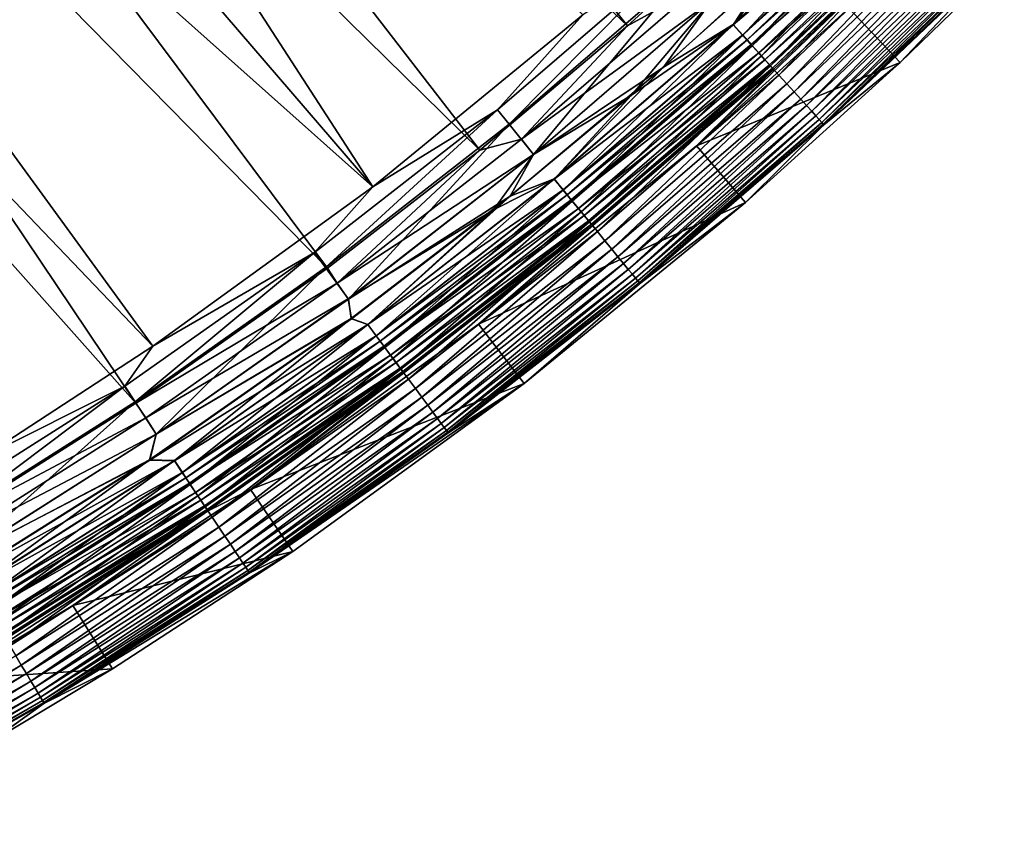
# Model space of a CAD drawing. Header units: metres. Extents: x -900 to 900, y -400 to 400.
# Tile 191 of 243: x 802 to 841, y -376 to -344. Entities that reach past the tile are written whole.
import ezdxf

# ---------------------------------------------------------------- set-up
doc = ezdxf.new("R2010")
doc.units = ezdxf.units.M

msp = doc.modelspace()

# ---------------------------------------------------------------- linework, layer by layer
at = {"layer": 'top'}
for points in [[(794.748962, -304.61557, -32.423145), (826.218567, -343.902435, -3.399924), (789.547852, -309.118988, -32.412781)], [(794.748962, -304.61557, -32.423145), (831.593506, -339.006805, -3.399924), (826.218567, -343.902435, -3.399924)], [(816.009277, -350.350189, -0.803848), (788.569824, -308.014862, -29.814909), (783.200378, -312.214813, -29.8034)], [(816.009277, -350.350189, -0.803848), (824.436707, -343.46109, -0.803848), (788.569824, -308.014862, -29.814909)], [(789.547852, -309.118988, -32.412781), (820.303406, -348.878296, -3.399924), (784.133118, -313.363251, -32.401356)], [(826.218567, -343.902435, -3.399924), (820.303406, -348.878296, -3.399924), (789.547852, -309.118988, -32.412781)], [(777.629517, -316.145782, -29.79077), (816.009277, -350.350189, -0.803848), (783.200378, -312.214813, -29.8034)], [(784.133118, -313.363251, -32.401356), (814.191162, -353.609955, -3.399924), (778.5177, -317.338135, -32.388844)], [(820.303406, -348.878296, -3.399924), (814.191162, -353.609955, -3.399924), (784.133118, -313.363251, -32.401356)], [(771.867798, -319.798737, -29.776999), (807.198975, -356.74234, -0.803848), (777.629517, -316.145782, -29.79077)], [(807.198975, -356.74234, -0.803848), (816.009277, -350.350189, -0.803848), (777.629517, -316.145782, -29.79077)], [(778.5177, -317.338135, -32.388844), (806.518616, -359.015991, -3.399924), (772.715027, -321.034332, -32.375225)], [(814.191162, -353.609955, -3.399924), (806.518616, -359.015991, -3.399924), (778.5177, -317.338135, -32.388844)], [(771.867798, -319.798737, -29.776999), (800.325439, -361.217438, -0.803848), (807.198975, -356.74234, -0.803848)], [(806.518616, -359.015991, -3.399924), (798.623413, -364.016693, -3.399924), (772.715027, -321.034332, -32.375225)], [(837.316223, -337.316193, -0.028766), (833.103455, -340.601837), (830.454163, -343.847565, -0.028766)], [(830.454163, -343.847565, -0.028766), (830.84314, -344.276703, -0.114353), (837.316223, -337.316193, -0.028766)], [(830.460999, -343.855133, -3.056892), (831.741882, -341.898163, -3), (837.323425, -337.323425, -3.056892)], [(837.323425, -337.323425, -3.056892), (837.718201, -337.718231, -3.22474), (830.460999, -343.855133, -3.056892)], [(830.84314, -344.276703, -0.114353), (837.725769, -337.725739, -0.114353), (837.316223, -337.316193, -0.028766)], [(837.718201, -337.718231, -3.22474), (830.835999, -344.268829, -3.22474), (830.460999, -343.855133, -3.056892)], [(837.718201, -337.718231, -3.22474), (837.904846, -337.904816, -3.348771), (830.835999, -344.268829, -3.22474)], [(830.84314, -344.276703, -0.114353), (831.225464, -344.698517, -0.255695), (837.725769, -337.725739, -0.114353)], [(831.225464, -344.698517, -0.255695), (838.128296, -338.128326, -0.255695), (837.725769, -337.725739, -0.114353)], [(837.904846, -337.904816, -3.348771), (831.013184, -344.464325, -3.348771), (830.835999, -344.268829, -3.22474)], [(837.904846, -337.904816, -3.348771), (838.081787, -338.081818, -3.497899), (831.013184, -344.464325, -3.348771)], [(838.081787, -338.081818, -3.497899), (831.181274, -344.64978, -3.497899), (831.013184, -344.464325, -3.348771)], [(838.081787, -338.081818, -3.497899), (838.400757, -338.400757, -3.865118), (831.181274, -344.64978, -3.497899)], [(831.225464, -344.698517, -0.255695), (831.596802, -345.108215, -0.451727), (838.128296, -338.128326, -0.255695)], [(831.596802, -345.108215, -0.451727), (838.519287, -338.519287, -0.451727), (838.128296, -338.128326, -0.255695)], [(838.400757, -338.400757, -3.865118), (831.484192, -344.983978, -3.865118), (831.181274, -344.64978, -3.497899)], [(838.400757, -338.400757, -3.865118), (838.663208, -338.663177, -4.312942), (831.484192, -344.983978, -3.865118)], [(831.596802, -345.108215, -0.451727), (831.953003, -345.50119, -0.70103), (838.519287, -338.519287, -0.451727)], [(831.953003, -345.50119, -0.70103), (838.894348, -338.894348, -0.70103), (838.519287, -338.519287, -0.451727)], [(826.218567, -343.902435, -3.399924), (831.593506, -339.006805, -3.399924), (829.071411, -342.322021, -3.101714)], [(839.025391, -339.025421, -5.959025), (835.09845, -343.192505, -35), (828.992554, -348.713623, -35)], [(839.025391, -339.025421, -5.959025), (828.992554, -348.713623, -35), (832.073242, -345.64447, -5.959025)], [(838.663208, -338.663177, -4.312942), (831.733459, -345.258972, -4.312942), (831.484192, -344.983978, -3.865118)], [(838.663208, -338.663177, -4.312942), (838.859497, -338.859497, -4.82471), (831.733459, -345.258972, -4.312942)], [(838.859497, -338.859497, -4.82471), (831.919922, -345.464661, -4.82471), (831.733459, -345.258972, -4.312942)], [(838.859497, -338.859497, -4.82471), (838.981628, -338.981628, -5.381563), (831.919922, -345.464661, -4.82471)], [(838.981628, -338.981628, -5.381563), (832.035889, -345.592621, -5.381563), (831.919922, -345.464661, -4.82471)], [(831.953003, -345.50119, -0.70103), (832.290894, -345.873932, -1.000777), (838.894348, -338.894348, -0.70103)], [(838.981628, -338.981628, -5.381563), (839.025391, -339.025421, -5.959025), (832.035889, -345.592621, -5.381563)], [(839.025391, -339.025421, -5.959025), (832.073242, -345.64447, -5.959025), (832.035889, -345.592621, -5.381563)], [(832.290894, -345.873932, -1.000777), (839.250061, -339.250092, -1.000777), (838.894348, -338.894348, -0.70103)], [(832.290894, -345.873932, -1.000777), (832.607422, -346.223175, -1.34779), (839.250061, -339.250092, -1.000777)], [(832.607422, -346.223175, -1.34779), (839.583374, -339.583405, -1.34779), (839.250061, -339.250092, -1.000777)], [(832.607422, -346.223175, -1.34779), (832.899719, -346.545654, -1.738888), (839.583374, -339.583405, -1.34779)], [(832.899719, -346.545654, -1.738888), (839.891174, -339.891144, -1.738888), (839.583374, -339.583405, -1.34779)], [(832.899719, -346.545654, -1.738888), (833.164917, -346.838226, -2.170691), (839.891174, -339.891144, -1.738888)], [(833.164917, -346.838226, -2.170691), (840.170349, -340.17038, -2.170691), (839.891174, -339.891144, -1.738888)], [(833.164917, -346.838226, -2.170691), (833.400757, -347.098389, -2.639013), (840.170349, -340.17038, -2.170691)], [(833.400757, -347.098389, -2.639013), (840.41864, -340.41864, -2.639013), (840.170349, -340.17038, -2.170691)], [(833.103455, -340.601837), (827.66687, -345.55365), (830.454163, -343.847565, -0.028766)], [(833.103455, -340.601837), (829.588745, -342.903259), (827.66687, -345.55365)], [(833.400757, -347.098389, -2.639013), (833.60498, -347.3237, -3.139467), (840.41864, -340.41864, -2.639013)], [(833.60498, -347.3237, -3.139467), (840.633728, -340.633698, -3.139467), (840.41864, -340.41864, -2.639013)], [(833.60498, -347.3237, -3.139467), (833.775513, -347.511841, -3.667668), (840.633728, -340.633698, -3.139467)], [(840.633728, -340.633698, -3.139467), (833.775513, -347.511841, -3.667668), (840.813232, -340.813232, -3.667668)], [(840.813232, -340.813232, -3.667668), (833.775513, -347.511841, -3.667668), (833.9104, -347.660645, -4.218875)], [(840.813232, -340.813232, -3.667668), (833.9104, -347.660645, -4.218875), (840.955261, -340.955261, -4.218875)], [(840.955261, -340.955261, -4.218875), (833.9104, -347.660645, -4.218875), (834.008667, -347.769043, -4.786941)], [(840.955261, -340.955261, -4.218875), (834.008667, -347.769043, -4.786941), (841.058716, -341.058716, -4.786941)], [(828.050903, -341.196198, -0.456723), (821.008362, -347.268372, -0.456723), (821.479858, -347.842804, -0.204445)], [(828.050903, -341.196198, -0.456723), (824.436707, -343.46109, -0.803848), (821.008362, -347.268372, -0.456723)], [(828.550049, -341.746826, -0.204445), (828.050903, -341.196198, -0.456723), (821.479858, -347.842804, -0.204445)], [(841.058716, -341.058716, -4.786941), (834.008667, -347.769043, -4.786941), (834.069519, -347.836212, -5.365363)], [(834.069519, -347.836212, -5.365363), (841.122803, -341.122803, -5.365363), (841.058716, -341.058716, -4.786941)], [(834.087891, -347.86734, -5.947641), (841.122803, -341.122803, -5.365363), (834.069519, -347.836212, -5.365363)], [(841.122803, -341.122803, -5.365363), (834.087891, -347.86734, -5.947641), (841.146729, -341.146759, -5.947641)], [(841.146729, -341.146759, -5.947641), (834.087891, -347.86734, -5.947641), (837.157227, -345.374695, -35)], [(841.32605, -341.326019, -35), (837.157227, -345.374695, -35), (835.09845, -343.192505, -35)], [(841.32605, -341.326019, -35), (841.146729, -341.146759, -5.947641), (837.157227, -345.374695, -35)], [(828.550049, -341.746826, -0.204445), (821.479858, -347.842804, -0.204445), (822.457642, -349.054596)], [(829.588745, -342.903259), (828.550049, -341.746826, -0.204445), (822.457642, -349.054596)], [(826.38678, -346.685242, -3), (831.741882, -341.898163, -3), (830.460999, -343.855133, -3.056892)], [(831.741882, -341.898163, -3), (826.38678, -346.685242, -3), (829.58606, -342.900299, -3)], [(821.972351, -348.442871, -3.101714), (826.218567, -343.902435, -3.399924), (829.071411, -342.322021, -3.101714)], [(829.071411, -342.322021, -3.101714), (829.58606, -342.900299, -3), (821.972351, -348.442871, -3.101714)], [(829.58606, -342.900299, -3), (822.455078, -349.051483, -3), (821.972351, -348.442871, -3.101714)], [(829.58606, -342.900299, -3), (826.38678, -346.685242, -3), (822.455078, -349.051483, -3)], [(829.588745, -342.903259), (822.457642, -349.054596), (827.66687, -345.55365)], [(837.157227, -345.374695, -35), (828.992554, -348.713623, -35), (835.09845, -343.192505, -35)], [(824.436707, -343.46109, -0.803848), (816.009277, -350.350189, -0.803848), (821.008362, -347.268372, -0.456723)], [(820.303406, -348.878296, -3.399924), (826.218567, -343.902435, -3.399924), (821.972351, -348.442871, -3.101714)], [(830.454163, -343.847565, -0.028766), (827.66687, -345.55365), (823.278625, -350.034363, -0.028766)], [(823.278625, -350.034363, -0.028766), (823.646118, -350.482056, -0.114353), (830.454163, -343.847565, -0.028766)], [(823.285156, -350.042267, -3.056892), (826.38678, -346.685242, -3), (830.460999, -343.855133, -3.056892)], [(830.460999, -343.855133, -3.056892), (830.835999, -344.268829, -3.22474), (823.285156, -350.042267, -3.056892)], [(823.646118, -350.482056, -0.114353), (830.84314, -344.276703, -0.114353), (830.454163, -343.847565, -0.028766)], [(830.835999, -344.268829, -3.22474), (823.639343, -350.473846, -3.22474), (823.285156, -350.042267, -3.056892)], [(830.835999, -344.268829, -3.22474), (831.013184, -344.464325, -3.348771), (823.639343, -350.473846, -3.22474)], [(831.013184, -344.464325, -3.348771), (823.806763, -350.677795, -3.348771), (823.639343, -350.473846, -3.22474)], [(823.646118, -350.482056, -0.114353), (824.007324, -350.922089, -0.255695), (830.84314, -344.276703, -0.114353)], [(831.013184, -344.464325, -3.348771), (831.181274, -344.64978, -3.497899), (823.806763, -350.677795, -3.348771)], [(824.007324, -350.922089, -0.255695), (831.225464, -344.698517, -0.255695), (830.84314, -344.276703, -0.114353)], [(831.181274, -344.64978, -3.497899), (823.965576, -350.871277, -3.497899), (823.806763, -350.677795, -3.348771)], [(831.181274, -344.64978, -3.497899), (831.484192, -344.983978, -3.865118), (823.965576, -350.871277, -3.497899)], [(824.007324, -350.922089, -0.255695), (824.358093, -351.349487, -0.451727), (831.225464, -344.698517, -0.255695)], [(824.358093, -351.349487, -0.451727), (831.596802, -345.108215, -0.451727), (831.225464, -344.698517, -0.255695)], [(831.484192, -344.983978, -3.865118), (824.251709, -351.21991, -3.865118), (823.965576, -350.871277, -3.497899)], [(831.484192, -344.983978, -3.865118), (831.733459, -345.258972, -4.312942), (824.251709, -351.21991, -3.865118)], [(831.733459, -345.258972, -4.312942), (824.487183, -351.506775, -4.312942), (824.251709, -351.21991, -3.865118)], [(824.358093, -351.349487, -0.451727), (824.69458, -351.75946, -0.70103), (831.596802, -345.108215, -0.451727)], [(831.733459, -345.258972, -4.312942), (831.919922, -345.464661, -4.82471), (824.487183, -351.506775, -4.312942)], [(824.69458, -351.75946, -0.70103), (831.953003, -345.50119, -0.70103), (831.596802, -345.108215, -0.451727)], [(828.992554, -348.713623, -35), (820.252869, -355.858032, -35), (832.073242, -345.64447, -5.959025)], [(832.073242, -345.64447, -5.959025), (820.252869, -355.858032, -35), (824.804626, -351.914398, -5.959025)], [(827.66687, -345.55365), (821.514099, -350.72348), (823.278625, -350.034363, -0.028766)], [(827.66687, -345.55365), (822.457642, -349.054596), (821.514099, -350.72348)], [(831.919922, -345.464661, -4.82471), (824.66333, -351.721375, -4.82471), (824.487183, -351.506775, -4.312942)], [(831.919922, -345.464661, -4.82471), (832.035889, -345.592621, -5.381563), (824.66333, -351.721375, -4.82471)], [(832.035889, -345.592621, -5.381563), (824.772888, -351.854858, -5.381563), (824.66333, -351.721375, -4.82471)], [(824.69458, -351.75946, -0.70103), (825.013794, -352.148346, -1.000777), (831.953003, -345.50119, -0.70103)], [(832.035889, -345.592621, -5.381563), (832.073242, -345.64447, -5.959025), (824.772888, -351.854858, -5.381563)], [(832.073242, -345.64447, -5.959025), (824.804626, -351.914398, -5.959025), (824.772888, -351.854858, -5.381563)], [(825.013794, -352.148346, -1.000777), (832.290894, -345.873932, -1.000777), (831.953003, -345.50119, -0.70103)], [(837.157227, -345.374695, -35), (830.958313, -350.97998, -35), (828.992554, -348.713623, -35)], [(837.157227, -345.374695, -35), (834.087891, -347.86734, -5.947641), (830.958313, -350.97998, -35)], [(825.013794, -352.148346, -1.000777), (825.312805, -352.512665, -1.34779), (832.290894, -345.873932, -1.000777)], [(825.312805, -352.512665, -1.34779), (832.607422, -346.223175, -1.34779), (832.290894, -345.873932, -1.000777)], [(825.312805, -352.512665, -1.34779), (825.588989, -352.849091, -1.738888), (832.607422, -346.223175, -1.34779)], [(825.588989, -352.849091, -1.738888), (832.899719, -346.545654, -1.738888), (832.607422, -346.223175, -1.34779)], [(820.856873, -351.269318, -3), (826.38678, -346.685242, -3), (823.285156, -350.042267, -3.056892)], [(826.38678, -346.685242, -3), (820.856873, -351.269318, -3), (822.455078, -349.051483, -3)], [(825.588989, -352.849091, -1.738888), (825.839478, -353.154327, -2.170691), (832.899719, -346.545654, -1.738888)], [(825.839478, -353.154327, -2.170691), (833.164917, -346.838226, -2.170691), (832.899719, -346.545654, -1.738888)], [(825.839478, -353.154327, -2.170691), (826.062256, -353.42572, -2.639013), (833.164917, -346.838226, -2.170691)], [(826.062256, -353.42572, -2.639013), (833.400757, -347.098389, -2.639013), (833.164917, -346.838226, -2.170691)], [(821.008362, -347.268372, -0.456723), (813.675781, -352.989532, -0.456723), (814.11853, -353.586395, -0.204445)], [(821.008362, -347.268372, -0.456723), (816.009277, -350.350189, -0.803848), (813.675781, -352.989532, -0.456723)], [(821.479858, -347.842804, -0.204445), (821.008362, -347.268372, -0.456723), (814.11853, -353.586395, -0.204445)], [(826.062256, -353.42572, -2.639013), (826.255188, -353.660767, -3.139467), (833.400757, -347.098389, -2.639013)], [(826.255188, -353.660767, -3.139467), (833.60498, -347.3237, -3.139467), (833.400757, -347.098389, -2.639013)], [(826.255188, -353.660767, -3.139467), (826.41626, -353.857056, -3.667668), (833.60498, -347.3237, -3.139467)], [(826.41626, -353.857056, -3.667668), (833.775513, -347.511841, -3.667668), (833.60498, -347.3237, -3.139467)], [(826.41626, -353.857056, -3.667668), (826.543701, -354.012299, -4.218875), (833.775513, -347.511841, -3.667668)], [(833.775513, -347.511841, -3.667668), (826.543701, -354.012299, -4.218875), (833.9104, -347.660645, -4.218875)], [(833.9104, -347.660645, -4.218875), (826.543701, -354.012299, -4.218875), (826.636536, -354.125397, -4.786941)], [(833.9104, -347.660645, -4.218875), (826.636536, -354.125397, -4.786941), (834.008667, -347.769043, -4.786941)], [(821.479858, -347.842804, -0.204445), (814.11853, -353.586395, -0.204445), (815.033264, -354.848602)], [(822.457642, -349.054596), (821.479858, -347.842804, -0.204445), (815.033264, -354.848602)], [(834.008667, -347.769043, -4.786941), (826.636536, -354.125397, -4.786941), (826.694031, -354.195435, -5.365363)], [(834.008667, -347.769043, -4.786941), (826.694031, -354.195435, -5.365363), (834.069519, -347.836212, -5.365363)], [(834.069519, -347.836212, -5.365363), (826.694031, -354.195435, -5.365363), (826.707825, -354.233459, -5.947641)], [(826.707825, -354.233459, -5.947641), (834.087891, -347.86734, -5.947641), (834.069519, -347.836212, -5.365363)], [(834.087891, -347.86734, -5.947641), (826.707825, -354.233459, -5.947641), (830.958313, -350.97998, -35)], [(814.581055, -354.2099, -3.101714), (820.303406, -348.878296, -3.399924), (821.972351, -348.442871, -3.101714)], [(821.972351, -348.442871, -3.101714), (822.455078, -349.051483, -3), (814.581055, -354.2099, -3.101714)], [(814.581055, -354.2099, -3.101714), (814.191162, -353.609955, -3.399924), (820.303406, -348.878296, -3.399924)], [(830.958313, -350.97998, -35), (820.252869, -355.858032, -35), (828.992554, -348.713623, -35)], [(822.455078, -349.051483, -3), (815.030884, -354.845398, -3), (814.581055, -354.2099, -3.101714)], [(822.455078, -349.051483, -3), (820.856873, -351.269318, -3), (815.030884, -354.845398, -3)], [(822.457642, -349.054596), (815.033264, -354.848602), (821.514099, -350.72348)], [(823.278625, -350.034363, -0.028766), (821.514099, -350.72348), (815.807678, -355.863525, -0.028766)], [(815.807678, -355.863525, -0.028766), (816.152771, -356.328674, -0.114353), (823.278625, -350.034363, -0.028766)], [(815.813782, -355.871735, -3.056892), (820.856873, -351.269318, -3), (823.285156, -350.042267, -3.056892)], [(823.285156, -350.042267, -3.056892), (823.639343, -350.473846, -3.22474), (815.813782, -355.871735, -3.056892)], [(816.152771, -356.328674, -0.114353), (823.646118, -350.482056, -0.114353), (823.278625, -350.034363, -0.028766)], [(816.009277, -350.350189, -0.803848), (807.198975, -356.74234, -0.803848), (813.675781, -352.989532, -0.456723)], [(821.514099, -350.72348), (815.033264, -354.848602), (815.151062, -355.632111)], [(821.514099, -350.72348), (815.151062, -355.632111), (815.807678, -355.863525, -0.028766)], [(823.639343, -350.473846, -3.22474), (816.146423, -356.32016, -3.22474), (815.813782, -355.871735, -3.056892)], [(823.639343, -350.473846, -3.22474), (823.806763, -350.677795, -3.348771), (816.146423, -356.32016, -3.22474)], [(823.806763, -350.677795, -3.348771), (816.30365, -356.532074, -3.348771), (816.146423, -356.32016, -3.22474)], [(816.152771, -356.328674, -0.114353), (816.491943, -356.785919, -0.255695), (823.646118, -350.482056, -0.114353)], [(823.806763, -350.677795, -3.348771), (823.965576, -350.871277, -3.497899), (816.30365, -356.532074, -3.348771)], [(816.491943, -356.785919, -0.255695), (824.007324, -350.922089, -0.255695), (823.646118, -350.482056, -0.114353)], [(823.965576, -350.871277, -3.497899), (816.452759, -356.733093, -3.497899), (816.30365, -356.532074, -3.348771)], [(823.965576, -350.871277, -3.497899), (824.251709, -351.21991, -3.865118), (816.452759, -356.733093, -3.497899)], [(824.251709, -351.21991, -3.865118), (816.721436, -357.095337, -3.865118), (816.452759, -356.733093, -3.497899)], [(816.491943, -356.785919, -0.255695), (816.82135, -357.230011, -0.451727), (824.007324, -350.922089, -0.255695)], [(824.251709, -351.21991, -3.865118), (824.487183, -351.506775, -4.312942), (816.721436, -357.095337, -3.865118)], [(816.82135, -357.230011, -0.451727), (824.358093, -351.349487, -0.451727), (824.007324, -350.922089, -0.255695)], [(830.958313, -350.97998, -35), (822.083923, -358.234589, -35), (820.252869, -355.858032, -35)], [(830.958313, -350.97998, -35), (826.707825, -354.233459, -5.947641), (822.083923, -358.234589, -35)], [(820.856873, -351.269318, -3), (815.159912, -355.643982, -3), (815.030884, -354.845398, -3)], [(815.813782, -355.871735, -3.056892), (815.159912, -355.643982, -3), (820.856873, -351.269318, -3)], [(824.487183, -351.506775, -4.312942), (816.942566, -357.393433, -4.312942), (816.721436, -357.095337, -3.865118)], [(816.82135, -357.230011, -0.451727), (817.137329, -357.655975, -0.70103), (824.358093, -351.349487, -0.451727)], [(824.487183, -351.506775, -4.312942), (824.66333, -351.721375, -4.82471), (816.942566, -357.393433, -4.312942)], [(817.137329, -357.655975, -0.70103), (824.69458, -351.75946, -0.70103), (824.358093, -351.349487, -0.451727)], [(820.252869, -355.858032, -35), (811.116028, -362.487, -35), (824.804626, -351.914398, -5.959025)], [(824.804626, -351.914398, -5.959025), (811.116028, -362.487, -35), (817.237122, -357.820129, -5.959025)], [(824.66333, -351.721375, -4.82471), (817.107971, -357.616394, -4.82471), (816.942566, -357.393433, -4.312942)], [(824.66333, -351.721375, -4.82471), (824.772888, -351.854858, -5.381563), (817.107971, -357.616394, -4.82471)], [(824.772888, -351.854858, -5.381563), (817.210876, -357.755096, -5.381563), (817.107971, -357.616394, -4.82471)], [(817.137329, -357.655975, -0.70103), (817.437012, -358.060028, -1.000777), (824.69458, -351.75946, -0.70103)], [(824.772888, -351.854858, -5.381563), (824.804626, -351.914398, -5.959025), (817.210876, -357.755096, -5.381563)], [(817.210876, -357.755096, -5.381563), (824.804626, -351.914398, -5.959025), (817.237122, -357.820129, -5.959025)], [(817.437012, -358.060028, -1.000777), (825.013794, -352.148346, -1.000777), (824.69458, -351.75946, -0.70103)], [(817.437012, -358.060028, -1.000777), (817.717834, -358.438599, -1.34779), (825.013794, -352.148346, -1.000777)], [(817.717834, -358.438599, -1.34779), (825.312805, -352.512665, -1.34779), (825.013794, -352.148346, -1.000777)], [(817.717834, -358.438599, -1.34779), (817.977173, -358.788147, -1.738888), (825.312805, -352.512665, -1.34779)], [(817.977173, -358.788147, -1.738888), (825.588989, -352.849091, -1.738888), (825.312805, -352.512665, -1.34779)], [(813.675781, -352.989532, -0.456723), (806.070984, -358.346863, -0.456723), (806.483887, -358.964722, -0.204445)], [(813.675781, -352.989532, -0.456723), (807.198975, -356.74234, -0.803848), (806.070984, -358.346863, -0.456723)], [(814.11853, -353.586395, -0.204445), (813.675781, -352.989532, -0.456723), (806.483887, -358.964722, -0.204445)], [(817.977173, -358.788147, -1.738888), (818.212402, -359.105286, -2.170691), (825.588989, -352.849091, -1.738888)], [(818.212402, -359.105286, -2.170691), (825.839478, -353.154327, -2.170691), (825.588989, -352.849091, -1.738888)], [(818.212402, -359.105286, -2.170691), (818.42157, -359.387268, -2.639013), (825.839478, -353.154327, -2.170691)], [(818.42157, -359.387268, -2.639013), (826.062256, -353.42572, -2.639013), (825.839478, -353.154327, -2.170691)], [(814.11853, -353.586395, -0.204445), (806.483887, -358.964722, -0.204445), (807.333557, -360.271362)], [(806.518616, -359.015991, -3.399924), (814.191162, -353.609955, -3.399924), (814.581055, -354.2099, -3.101714)], [(815.033264, -354.848602), (814.11853, -353.586395, -0.204445), (807.333557, -360.271362)], [(818.42157, -359.387268, -2.639013), (818.602783, -359.631531, -3.139467), (826.062256, -353.42572, -2.639013)], [(818.602783, -359.631531, -3.139467), (826.255188, -353.660767, -3.139467), (826.062256, -353.42572, -2.639013)], [(818.602783, -359.631531, -3.139467), (818.754028, -359.835449, -3.667668), (826.255188, -353.660767, -3.139467)], [(818.754028, -359.835449, -3.667668), (826.41626, -353.857056, -3.667668), (826.255188, -353.660767, -3.139467)], [(818.754028, -359.835449, -3.667668), (818.873718, -359.996765, -4.218875), (826.41626, -353.857056, -3.667668)], [(818.873718, -359.996765, -4.218875), (826.543701, -354.012299, -4.218875), (826.41626, -353.857056, -3.667668)], [(818.873718, -359.996765, -4.218875), (818.960876, -360.114258, -4.786941), (826.543701, -354.012299, -4.218875)], [(826.543701, -354.012299, -4.218875), (818.960876, -360.114258, -4.786941), (826.636536, -354.125397, -4.786941)], [(806.915283, -359.610168, -3.101714), (806.518616, -359.015991, -3.399924), (814.581055, -354.2099, -3.101714)], [(814.581055, -354.2099, -3.101714), (815.030884, -354.845398, -3), (806.915283, -359.610168, -3.101714)], [(826.636536, -354.125397, -4.786941), (818.960876, -360.114258, -4.786941), (819.014832, -360.187073, -5.365363)], [(826.636536, -354.125397, -4.786941), (819.014832, -360.187073, -5.365363), (826.694031, -354.195435, -5.365363)], [(826.694031, -354.195435, -5.365363), (819.014832, -360.187073, -5.365363), (819.024231, -360.229767, -5.947641)], [(826.694031, -354.195435, -5.365363), (819.024231, -360.229767, -5.947641), (826.707825, -354.233459, -5.947641)], [(826.707825, -354.233459, -5.947641), (819.024231, -360.229767, -5.947641), (822.083923, -358.234589, -35)], [(815.030884, -354.845398, -3), (807.33136, -360.268036, -3), (806.915283, -359.610168, -3.101714)], [(815.030884, -354.845398, -3), (815.159912, -355.643982, -3), (807.33136, -360.268036, -3)], [(815.033264, -354.848602), (807.333557, -360.271362), (815.151062, -355.632111)], [(815.151062, -355.632111), (807.066772, -361.289337), (808.059326, -361.32196, -0.028766)], [(815.151062, -355.632111), (807.333557, -360.271362), (807.066772, -361.289337)], [(807.075073, -361.301605, -3), (815.159912, -355.643982, -3), (815.813782, -355.871735, -3.056892)], [(815.159912, -355.643982, -3), (807.075073, -361.301605, -3), (807.33136, -360.268036, -3)], [(808.065002, -361.330475, -3.056892), (807.075073, -361.301605, -3), (815.813782, -355.871735, -3.056892)], [(815.807678, -355.863525, -0.028766), (815.151062, -355.632111), (808.059326, -361.32196, -0.028766)], [(808.059326, -361.32196, -0.028766), (808.381104, -361.803497, -0.114353), (815.807678, -355.863525, -0.028766)], [(815.813782, -355.871735, -3.056892), (816.146423, -356.32016, -3.22474), (808.065002, -361.330475, -3.056892)], [(808.381104, -361.803497, -0.114353), (816.152771, -356.328674, -0.114353), (815.807678, -355.863525, -0.028766)], [(822.083923, -358.234589, -35), (811.116028, -362.487, -35), (820.252869, -355.858032, -35)], [(816.146423, -356.32016, -3.22474), (808.375244, -361.794647, -3.22474), (808.065002, -361.330475, -3.056892)], [(816.146423, -356.32016, -3.22474), (816.30365, -356.532074, -3.348771), (808.375244, -361.794647, -3.22474)], [(808.381104, -361.803497, -0.114353), (808.697449, -362.276825, -0.255695), (816.152771, -356.328674, -0.114353)], [(808.697449, -362.276825, -0.255695), (816.491943, -356.785919, -0.255695), (816.152771, -356.328674, -0.114353)], [(807.198975, -356.74234, -0.803848), (800.325439, -361.217438, -0.803848), (806.070984, -358.346863, -0.456723)], [(816.30365, -356.532074, -3.348771), (808.521851, -362.014038, -3.348771), (808.375244, -361.794647, -3.22474)], [(816.30365, -356.532074, -3.348771), (816.452759, -356.733093, -3.497899), (808.521851, -362.014038, -3.348771)], [(816.452759, -356.733093, -3.497899), (808.660889, -362.222137, -3.497899), (808.521851, -362.014038, -3.348771)], [(816.452759, -356.733093, -3.497899), (816.721436, -357.095337, -3.865118), (808.660889, -362.222137, -3.497899)], [(808.697449, -362.276825, -0.255695), (809.0047, -362.736542, -0.451727), (816.491943, -356.785919, -0.255695)], [(809.0047, -362.736542, -0.451727), (816.82135, -357.230011, -0.451727), (816.491943, -356.785919, -0.255695)], [(816.721436, -357.095337, -3.865118), (808.91156, -362.597137, -3.865118), (808.660889, -362.222137, -3.497899)], [(816.721436, -357.095337, -3.865118), (816.942566, -357.393433, -4.312942), (808.91156, -362.597137, -3.865118)], [(816.942566, -357.393433, -4.312942), (809.117737, -362.905701, -4.312942), (808.91156, -362.597137, -3.865118)], [(809.0047, -362.736542, -0.451727), (809.299377, -363.17749, -0.70103), (816.82135, -357.230011, -0.451727)], [(816.942566, -357.393433, -4.312942), (817.107971, -357.616394, -4.82471), (809.117737, -362.905701, -4.312942)], [(809.299377, -363.17749, -0.70103), (817.137329, -357.655975, -0.70103), (816.82135, -357.230011, -0.451727)], [(817.107971, -357.616394, -4.82471), (809.272034, -363.136505, -4.82471), (809.117737, -362.905701, -4.312942)], [(817.107971, -357.616394, -4.82471), (817.210876, -357.755096, -5.381563), (809.272034, -363.136505, -4.82471)], [(809.272034, -363.136505, -4.82471), (817.210876, -357.755096, -5.381563), (809.367981, -363.280121, -5.381563)], [(809.299377, -363.17749, -0.70103), (809.578918, -363.595764, -1.000777), (817.137329, -357.655975, -0.70103)], [(809.367981, -363.280121, -5.381563), (817.210876, -357.755096, -5.381563), (817.237122, -357.820129, -5.959025)], [(809.367981, -363.280121, -5.381563), (817.237122, -357.820129, -5.959025), (809.388916, -363.347443, -5.959025)], [(811.116028, -362.487, -35), (809.388916, -363.347443, -5.959025), (817.237122, -357.820129, -5.959025)], [(809.578918, -363.595764, -1.000777), (817.437012, -358.060028, -1.000777), (817.137329, -357.655975, -0.70103)], [(806.070984, -358.346863, -0.456723), (798.211548, -363.327484, -0.456723), (798.593628, -363.964905, -0.204445)], [(806.070984, -358.346863, -0.456723), (800.325439, -361.217438, -0.803848), (798.211548, -363.327484, -0.456723)], [(806.483887, -358.964722, -0.204445), (806.070984, -358.346863, -0.456723), (798.593628, -363.964905, -0.204445)], [(809.578918, -363.595764, -1.000777), (809.840881, -363.98764, -1.34779), (817.437012, -358.060028, -1.000777)], [(809.840881, -363.98764, -1.34779), (817.717834, -358.438599, -1.34779), (817.437012, -358.060028, -1.000777)], [(822.083923, -358.234589, -35), (819.024231, -360.229767, -5.947641), (811.055664, -365.841858, -5.947641)], [(822.083923, -358.234589, -35), (811.055664, -365.841858, -5.947641), (812.806152, -364.965729, -35)], [(822.083923, -358.234589, -35), (812.806152, -364.965729, -35), (811.116028, -362.487, -35)], [(809.840881, -363.98764, -1.34779), (810.082703, -364.349487, -1.738888), (817.717834, -358.438599, -1.34779)], [(810.082703, -364.349487, -1.738888), (817.977173, -358.788147, -1.738888), (817.717834, -358.438599, -1.34779)], [(806.483887, -358.964722, -0.204445), (798.593628, -363.964905, -0.204445), (799.377075, -365.309753)], [(798.623413, -364.016693, -3.399924), (806.518616, -359.015991, -3.399924), (806.915283, -359.610168, -3.101714)], [(807.333557, -360.271362), (806.483887, -358.964722, -0.204445), (799.377075, -365.309753)], [(810.082703, -364.349487, -1.738888), (810.302124, -364.677795, -2.170691), (817.977173, -358.788147, -1.738888)], [(810.302124, -364.677795, -2.170691), (818.212402, -359.105286, -2.170691), (817.977173, -358.788147, -1.738888)], [(810.302124, -364.677795, -2.170691), (810.497192, -364.969696, -2.639013), (818.212402, -359.105286, -2.170691)], [(810.497192, -364.969696, -2.639013), (818.42157, -359.387268, -2.639013), (818.212402, -359.105286, -2.170691)], [(810.497192, -364.969696, -2.639013), (810.666199, -365.222565, -3.139467), (818.42157, -359.387268, -2.639013)], [(810.666199, -365.222565, -3.139467), (818.602783, -359.631531, -3.139467), (818.42157, -359.387268, -2.639013)], [(798.992798, -364.630707, -3.101714), (798.623413, -364.016693, -3.399924), (806.915283, -359.610168, -3.101714)], [(806.915283, -359.610168, -3.101714), (807.33136, -360.268036, -3), (798.992798, -364.630707, -3.101714)], [(810.666199, -365.222565, -3.139467), (810.807251, -365.433655, -3.667668), (818.602783, -359.631531, -3.139467)], [(810.807251, -365.433655, -3.667668), (818.754028, -359.835449, -3.667668), (818.602783, -359.631531, -3.139467)], [(810.807251, -365.433655, -3.667668), (810.918884, -365.600647, -4.218875), (818.754028, -359.835449, -3.667668)], [(810.918884, -365.600647, -4.218875), (818.873718, -359.996765, -4.218875), (818.754028, -359.835449, -3.667668)], [(807.33136, -360.268036, -3), (799.375, -365.306335, -3), (798.992798, -364.630707, -3.101714)], [(807.33136, -360.268036, -3), (807.075073, -361.301605, -3), (799.375, -365.306335, -3)], [(807.333557, -360.271362), (799.377075, -365.309753), (807.066772, -361.289337)], [(810.918884, -365.600647, -4.218875), (811.000183, -365.72229, -4.786941), (818.873718, -359.996765, -4.218875)], [(811.000183, -365.72229, -4.786941), (818.960876, -360.114258, -4.786941), (818.873718, -359.996765, -4.218875)], [(811.000183, -365.72229, -4.786941), (811.050537, -365.797638, -5.365363), (818.960876, -360.114258, -4.786941)], [(818.960876, -360.114258, -4.786941), (811.050537, -365.797638, -5.365363), (819.014832, -360.187073, -5.365363)], [(819.014832, -360.187073, -5.365363), (811.050537, -365.797638, -5.365363), (811.055664, -365.841858, -5.947641)], [(819.014832, -360.187073, -5.365363), (811.055664, -365.841858, -5.947641), (819.024231, -360.229767, -5.947641)], [(807.075073, -361.301605, -3), (799.482727, -366.079315, -3), (799.375, -365.306335, -3)], [(807.066772, -361.289337), (799.377075, -365.309753), (799.475098, -366.06662)], [(807.066772, -361.289337), (799.475098, -366.06662), (800.051514, -366.396606, -0.028766)], [(799.482727, -366.079315, -3), (807.075073, -361.301605, -3), (808.065002, -361.330475, -3.056892)], [(800.056763, -366.405396, -3.056892), (799.482727, -366.079315, -3), (808.065002, -361.330475, -3.056892)], [(808.059326, -361.32196, -0.028766), (807.066772, -361.289337), (800.051514, -366.396606, -0.028766)], [(800.051514, -366.396606, -0.028766), (800.349304, -366.893372, -0.114353), (808.059326, -361.32196, -0.028766)], [(808.065002, -361.330475, -3.056892), (808.375244, -361.794647, -3.22474), (800.056763, -366.405396, -3.056892)], [(800.349304, -366.893372, -0.114353), (808.381104, -361.803497, -0.114353), (808.059326, -361.32196, -0.028766)], [(808.375244, -361.794647, -3.22474), (800.343872, -366.884247, -3.22474), (800.056763, -366.405396, -3.056892)], [(808.375244, -361.794647, -3.22474), (808.521851, -362.014038, -3.348771), (800.343872, -366.884247, -3.22474)], [(800.349304, -366.893372, -0.114353), (800.642029, -367.381653, -0.255695), (808.381104, -361.803497, -0.114353)], [(800.642029, -367.381653, -0.255695), (808.697449, -362.276825, -0.255695), (808.381104, -361.803497, -0.114353)], [(808.521851, -362.014038, -3.348771), (800.479553, -367.110565, -3.348771), (800.343872, -366.884247, -3.22474)], [(808.521851, -362.014038, -3.348771), (808.660889, -362.222137, -3.497899), (800.479553, -367.110565, -3.348771)], [(808.660889, -362.222137, -3.497899), (800.608215, -367.325226, -3.497899), (800.479553, -367.110565, -3.348771)], [(808.660889, -362.222137, -3.497899), (808.91156, -362.597137, -3.865118), (800.608215, -367.325226, -3.497899)], [(800.642029, -367.381653, -0.255695), (800.926392, -367.855896, -0.451727), (808.697449, -362.276825, -0.255695)], [(800.926392, -367.855896, -0.451727), (809.0047, -362.736542, -0.451727), (808.697449, -362.276825, -0.255695)], [(808.91156, -362.597137, -3.865118), (800.840149, -367.712097, -3.865118), (800.608215, -367.325226, -3.497899)], [(808.91156, -362.597137, -3.865118), (809.117737, -362.905701, -4.312942), (800.840149, -367.712097, -3.865118)], [(811.116028, -362.487, -35), (803.990723, -367.125946, -35), (809.388916, -363.347443, -5.959025)], [(812.806152, -364.965729, -35), (803.990723, -367.125946, -35), (811.116028, -362.487, -35)], [(809.117737, -362.905701, -4.312942), (801.031006, -368.030396, -4.312942), (800.840149, -367.712097, -3.865118)], [(800.926392, -367.855896, -0.451727), (801.199097, -368.310791, -0.70103), (809.0047, -362.736542, -0.451727)], [(809.117737, -362.905701, -4.312942), (809.272034, -363.136505, -4.82471), (801.031006, -368.030396, -4.312942)], [(801.199097, -368.310791, -0.70103), (809.299377, -363.17749, -0.70103), (809.0047, -362.736542, -0.451727)], [(803.990723, -367.125946, -35), (799.023621, -370.107483, -35), (809.388916, -363.347443, -5.959025)], [(809.388916, -363.347443, -5.959025), (799.023621, -370.107483, -35), (801.278992, -368.483002, -5.959025)], [(801.031006, -368.030396, -4.312942), (809.272034, -363.136505, -4.82471), (801.173767, -368.268524, -4.82471)], [(801.173767, -368.268524, -4.82471), (809.272034, -363.136505, -4.82471), (809.367981, -363.280121, -5.381563)], [(801.173767, -368.268524, -4.82471), (809.367981, -363.280121, -5.381563), (801.262573, -368.416656, -5.381563)], [(801.199097, -368.310791, -0.70103), (801.457764, -368.742279, -1.000777), (809.299377, -363.17749, -0.70103)], [(801.262573, -368.416656, -5.381563), (809.367981, -363.280121, -5.381563), (809.388916, -363.347443, -5.959025)], [(801.262573, -368.416656, -5.381563), (809.388916, -363.347443, -5.959025), (801.278992, -368.483002, -5.959025)], [(801.457764, -368.742279, -1.000777), (809.578918, -363.595764, -1.000777), (809.299377, -363.17749, -0.70103)], [(801.457764, -368.742279, -1.000777), (801.700134, -369.146545, -1.34779), (809.578918, -363.595764, -1.000777)], [(801.700134, -369.146545, -1.34779), (809.840881, -363.98764, -1.34779), (809.578918, -363.595764, -1.000777)], [(801.700134, -369.146545, -1.34779), (801.92395, -369.519836, -1.738888), (809.840881, -363.98764, -1.34779)], [(801.92395, -369.519836, -1.738888), (810.082703, -364.349487, -1.738888), (809.840881, -363.98764, -1.34779)], [(801.92395, -369.519836, -1.738888), (802.126953, -369.85849, -2.170691), (810.082703, -364.349487, -1.738888)], [(802.126953, -369.85849, -2.170691), (810.302124, -364.677795, -2.170691), (810.082703, -364.349487, -1.738888)], [(802.126953, -369.85849, -2.170691), (802.307495, -370.159637, -2.639013), (810.302124, -364.677795, -2.170691)], [(802.307495, -370.159637, -2.639013), (810.497192, -364.969696, -2.639013), (810.302124, -364.677795, -2.170691)], [(802.307495, -370.159637, -2.639013), (802.463867, -370.420471, -3.139467), (810.497192, -364.969696, -2.639013)], [(802.463867, -370.420471, -3.139467), (810.666199, -365.222565, -3.139467), (810.497192, -364.969696, -2.639013)], [(811.055664, -365.841858, -5.947641), (802.82135, -371.056213, -5.947641), (812.806152, -364.965729, -35)], [(812.806152, -364.965729, -35), (802.82135, -371.056213, -5.947641), (805.572205, -369.675354, -35)], [(812.806152, -364.965729, -35), (805.572205, -369.675354, -35), (803.990723, -367.125946, -35)], [(802.463867, -370.420471, -3.139467), (802.594421, -370.638245, -3.667668), (810.666199, -365.222565, -3.139467)], [(802.594421, -370.638245, -3.667668), (810.807251, -365.433655, -3.667668), (810.666199, -365.222565, -3.139467)], [(802.594421, -370.638245, -3.667668), (802.697693, -370.810516, -4.218875), (810.807251, -365.433655, -3.667668)], [(802.697693, -370.810516, -4.218875), (810.918884, -365.600647, -4.218875), (810.807251, -365.433655, -3.667668)], [(802.697693, -370.810516, -4.218875), (802.772949, -370.936005, -4.786941), (810.918884, -365.600647, -4.218875)], [(802.772949, -370.936005, -4.786941), (811.000183, -365.72229, -4.786941), (810.918884, -365.600647, -4.218875)], [(802.772949, -370.936005, -4.786941), (802.819519, -371.013733, -5.365363), (811.000183, -365.72229, -4.786941)], [(802.819519, -371.013733, -5.365363), (811.050537, -365.797638, -5.365363), (811.000183, -365.72229, -4.786941)], [(802.819519, -371.013733, -5.365363), (802.82135, -371.056213, -5.947641), (811.050537, -365.797638, -5.365363)], [(811.050537, -365.797638, -5.365363), (802.82135, -371.056213, -5.947641), (811.055664, -365.841858, -5.947641)], [(805.572205, -369.675354, -35), (799.023621, -370.107483, -35), (803.990723, -367.125946, -35)], [(793.519226, -374.285797, -1.738888), (801.92395, -369.519836, -1.738888), (801.700134, -369.146545, -1.34779)], [(793.519226, -374.285797, -1.738888), (793.705383, -374.634033, -2.170691), (801.92395, -369.519836, -1.738888)], [(793.705383, -374.634033, -2.170691), (802.126953, -369.85849, -2.170691), (801.92395, -369.519836, -1.738888)], [(805.572205, -369.675354, -35), (800.529419, -372.702332, -35), (799.023621, -370.107483, -35)], [(802.82135, -371.056213, -5.947641), (800.529419, -372.702332, -35), (805.572205, -369.675354, -35)], [(793.705383, -374.634033, -2.170691), (793.870911, -374.943695, -2.639013), (802.126953, -369.85849, -2.170691)], [(793.870911, -374.943695, -2.639013), (802.307495, -370.159637, -2.639013), (802.126953, -369.85849, -2.170691)], [(793.870911, -374.943695, -2.639013), (794.014343, -375.211884, -3.139467), (802.307495, -370.159637, -2.639013)], [(794.014343, -375.211884, -3.139467), (802.463867, -370.420471, -3.139467), (802.307495, -370.159637, -2.639013)], [(794.014343, -375.211884, -3.139467), (794.134033, -375.435822, -3.667668), (802.463867, -370.420471, -3.139467)], [(794.134033, -375.435822, -3.667668), (802.594421, -370.638245, -3.667668), (802.463867, -370.420471, -3.139467)], [(794.134033, -375.435822, -3.667668), (794.22876, -375.612946, -4.218875), (802.594421, -370.638245, -3.667668)], [(794.22876, -375.612946, -4.218875), (802.697693, -370.810516, -4.218875), (802.594421, -370.638245, -3.667668)], [(794.22876, -375.612946, -4.218875), (794.297729, -375.741974, -4.786941), (802.697693, -370.810516, -4.218875)], [(794.297729, -375.741974, -4.786941), (802.772949, -370.936005, -4.786941), (802.697693, -370.810516, -4.218875)], [(794.297729, -375.741974, -4.786941), (794.340454, -375.821899, -5.365363), (802.772949, -370.936005, -4.786941)], [(794.340454, -375.821899, -5.365363), (802.819519, -371.013733, -5.365363), (802.772949, -370.936005, -4.786941)], [(794.340454, -375.821899, -5.365363), (794.341064, -375.860199, -5.947641), (802.819519, -371.013733, -5.365363)], [(794.341064, -375.860199, -5.947641), (802.82135, -371.056213, -5.947641), (802.819519, -371.013733, -5.365363)], [(802.82135, -371.056213, -5.947641), (794.341064, -375.860199, -5.947641), (800.529419, -372.702332, -35)]]:
    msp.add_3dface(points, dxfattribs=at)

doc.saveas('drawing.dxf')
